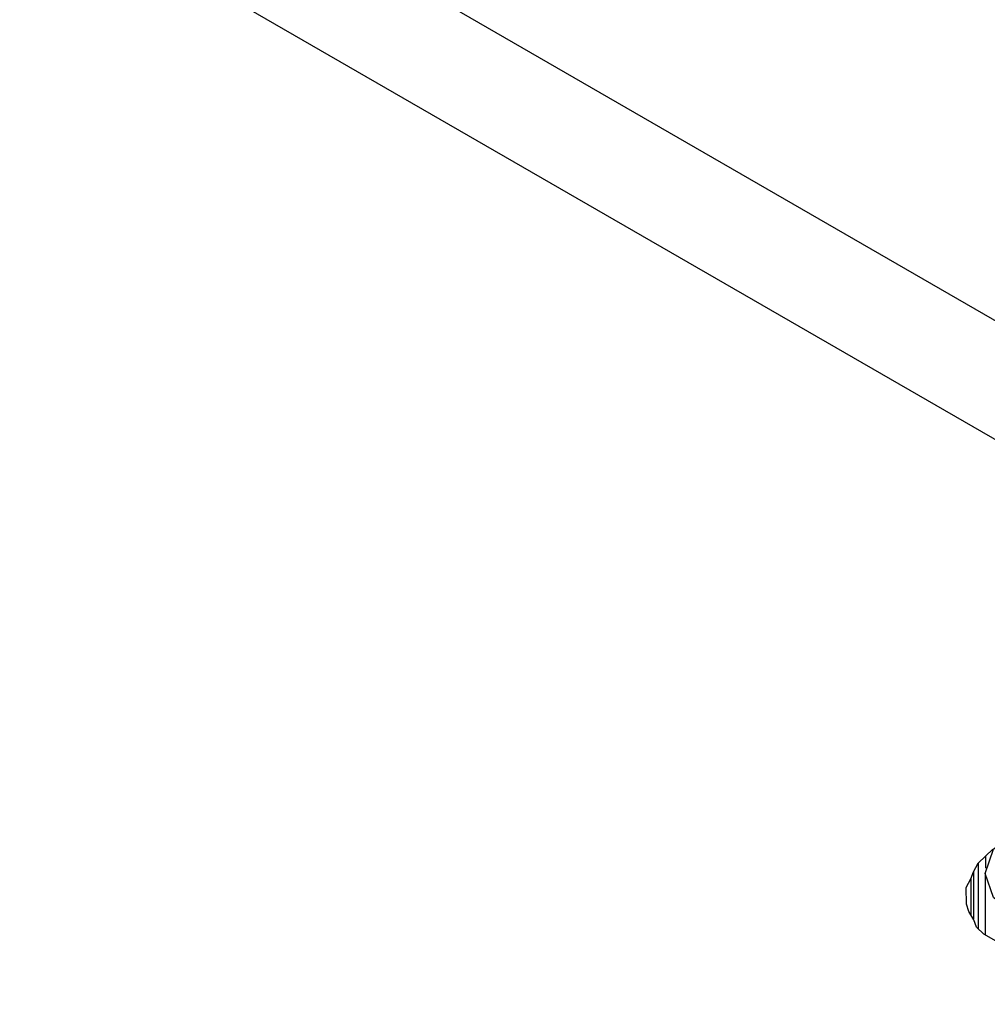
# Model space of a CAD drawing. Header units: millimetres. Extents: x 0 to 420, y 0 to 297.
# Tile 34 of 138: x 78.64 to 79.97, y 48.25 to 49.6. Entities that reach past the tile are written whole.
import ezdxf

# ---------------------------------------------------------------- set-up
doc = ezdxf.new("R2010")
doc.units = ezdxf.units.MM

msp = doc.modelspace()

# ---------------------------------------------------------------- linework, layer by layer
at = {"color": 7, "linetype": 'Continuous', "lineweight": 25}
for p, q in [((77.0787, 50.8649), (81.4231, 48.357)), ((76.9373, 50.7833), (81.3232, 48.2514)), ((79.9681, 48.4545), (79.9781, 48.4641)), ((79.9516, 48.4331), (79.9581, 48.4448)), ((79.9581, 48.4448), (79.9681, 48.4545)), ((79.9581, 48.4448), (79.9581, 48.3551)), ((79.9483, 48.4234), (79.9516, 48.4331)), ((79.9516, 48.4331), (79.9516, 48.3684)), ((79.9676, 48.431), (79.9676, 48.3466)), ((79.9417, 48.4118), (79.9483, 48.4234)), ((79.9483, 48.4234), (79.9483, 48.3739)), ((79.942, 48.3885), (79.9417, 48.4118)), ((79.9454, 48.3787), (79.942, 48.3885)), ((79.9523, 48.367), (79.9454, 48.3787)), ((79.9558, 48.3573), (79.9523, 48.367)), ((79.966, 48.3476), (79.9558, 48.3573)), ((79.983, 48.3378), (79.966, 48.3476))]:
    msp.add_line(p, q, dxfattribs=at)
at = {"color": 1, "linetype": 'Continuous', "lineweight": 25}
msp.add_line((79.9681, 48.4545), (79.9681, 48.4382), dxfattribs=at)
at = {"color": 7, "linetype": 'Continuous', "lineweight": 25, "flags": 128}
msp.add_lwpolyline([(80.2237, 48.4922), (80.2562, 48.4641), (80.2676, 48.431), (80.2562, 48.3978), (80.2237, 48.3698), (80.175, 48.351), (80.1176, 48.3444), (80.0602, 48.351), (80.0115, 48.3698), (79.979, 48.3978), (79.9676, 48.431), (79.979, 48.4641), (80.0115, 48.4922), (80.0602, 48.511), (80.1176, 48.5176), (80.175, 48.511), (80.2237, 48.4922)], dxfattribs=at)

doc.saveas('drawing.dxf')
